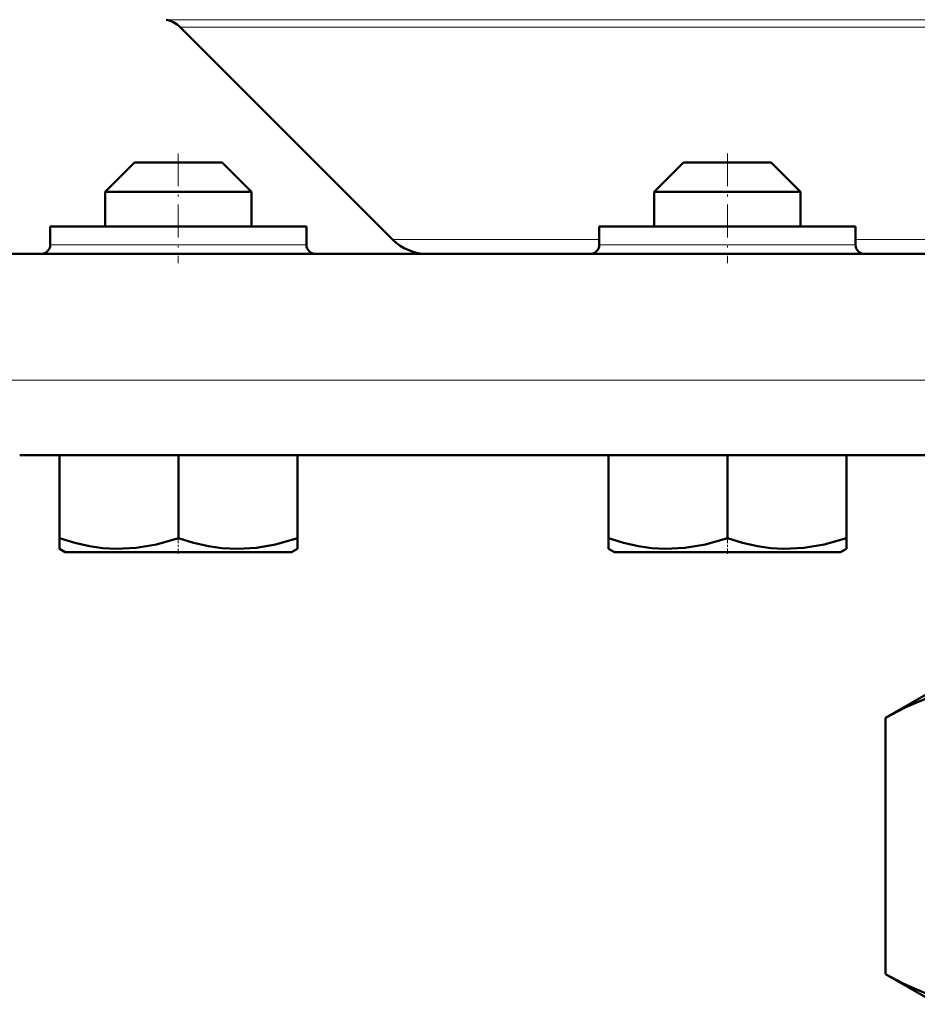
# Model space of a CAD drawing. Extents: x -2073 to 2460, y -1948 to 865.
# Tile 42 of 83: x -172 to -123, y -279 to -226. Entities that reach past the tile are written whole.
import ezdxf

# ---------------------------------------------------------------- set-up
doc = ezdxf.new("R2010")
doc.units = 0
doc.linetypes.add('DASHDOT', pattern=[18.5, 12, -3, 0.5, -3])

msp = doc.modelspace()

# ---------------------------------------------------------------- linework, layer by layer
at = {"color": 7, "lineweight": 18}
for p, q in [((-164.102, -225.67), (-103.435, -225.67)), ((-163.326, -226.082), (-103.435, -226.082)), ((-151.726, -237.682), (-140.435, -237.682)), ((-126.435, -237.682), (-103.435, -237.682)), ((-163.435, -237.973), (-170.435, -237.973)), ((-156.435, -237.973), (-163.435, -237.973)), ((-136.935, -237.973), (-140.435, -237.973)), ((-133.435, -237.973), (-136.935, -237.973)), ((-126.435, -237.973), (-133.435, -237.973)), ((-176.585, -245.365), (-103.435, -245.365))]:
    msp.add_line(p, q, dxfattribs=at)
at = {"color": 7, "lineweight": 50}
for p, q in [((-151.726, -237.682), (-163.326, -226.082)), ((-165.835, -233.473), (-167.435, -235.073)), ((-162.235, -233.473), (-165.835, -233.473)), ((-161.035, -233.473), (-162.235, -233.473)), ((-161.035, -233.473), (-159.435, -235.073)), ((-135.835, -233.473), (-137.435, -235.073)), ((-131.035, -233.473), (-135.835, -233.473)), ((-129.435, -235.073), (-131.035, -233.473)), ((-161.435, -235.073), (-167.435, -235.073)), ((-167.435, -236.973), (-167.435, -235.073)), ((-159.435, -235.073), (-161.435, -235.073)), ((-159.435, -236.973), (-159.435, -235.073)), ((-129.435, -235.073), (-137.435, -235.073)), ((-137.435, -235.073), (-137.435, -236.973)), ((-129.435, -236.973), (-129.435, -235.073)), ((-170.435, -236.973), (-170.435, -237.973)), ((-156.435, -236.973), (-170.435, -236.973)), ((-156.435, -237.973), (-156.435, -236.973)), ((-136.935, -236.973), (-140.435, -236.973)), ((-140.435, -236.973), (-140.435, -237.973)), ((-126.435, -236.973), (-136.935, -236.973)), ((-126.435, -236.973), (-126.435, -237.973)), ((-177.188, -238.473), (-103.435, -238.473)), ((-172.102, -249.473), (-103.435, -249.473)), ((-169.928, -249.473), (-169.928, -254.009)), ((-163.428, -249.473), (-163.428, -254.007)), ((-156.928, -249.473), (-156.928, -254.003)), ((-139.935, -249.473), (-139.935, -254.007)), ((-133.435, -249.473), (-133.435, -254.009)), ((-126.935, -249.473), (-126.935, -254.007)), ((-126.928, -249.473), (-126.928, -254.001)), ((-169.928, -254.589), (-169.928, -254.009)), ((-156.928, -254.003), (-156.928, -254.582)), ((-139.935, -254.586), (-139.935, -254.007)), ((-126.935, -254.007), (-126.935, -254.586)), ((-126.928, -254.001), (-126.928, -254.449)), ((-126.928, -254.449), (-126.928, -254.582)), ((-169.61, -254.773), (-169.928, -254.589)), ((-169.61, -254.773), (-160.347, -254.773)), ((-160.347, -254.773), (-157.26, -254.773)), ((-157.26, -254.773), (-156.928, -254.582)), ((-139.61, -254.773), (-139.935, -254.586)), ((-139.61, -254.773), (-127.26, -254.773)), ((-126.935, -254.586), (-127.26, -254.773)), ((-124.797, -263.826), (-121.935, -262.173)), ((-124.797, -277.821), (-124.797, -263.826)), ((-121.935, -279.473), (-124.797, -277.821))]:
    msp.add_line(p, q, dxfattribs=at)
at = {"color": 7, "linetype": 'DASHDOT', "lineweight": 18, "ltscale": 0.150015}
for p, q in [((-163.435, -232.973), (-163.435, -238.974)), ((-133.435, -232.973), (-133.435, -238.974))]:
    msp.add_line(p, q, dxfattribs=at)
at = {"color": 7, "linetype": 'DASHDOT', "lineweight": 18, "ltscale": 0.02298}
for p, q in [((-163.435, -254.85), (-163.435, -253.931)), ((-133.435, -254.85), (-133.435, -253.931))]:
    msp.add_line(p, q, dxfattribs=at)
at = {"color": 7, "lineweight": 50}
for points in [[(-169.928, -254.009), (-169.098, -254.258), (-168.292, -254.439), (-167.56, -254.544), (-166.836, -254.588), (-165.747, -254.538), (-164.634, -254.349), (-163.428, -254.007)], [(-163.428, -254.007), (-162.598, -254.255), (-161.792, -254.436), (-161.06, -254.54), (-160.185, -254.586)], [(-160.185, -254.586), (-159.169, -254.525), (-158.132, -254.344), (-156.928, -254.003)], [(-139.935, -254.007), (-139.104, -254.256), (-138.298, -254.438), (-137.565, -254.543), (-136.842, -254.588), (-135.752, -254.538), (-134.64, -254.35), (-133.435, -254.009)], [(-133.435, -254.009), (-132.605, -254.258), (-131.799, -254.439), (-131.066, -254.544), (-130.343, -254.588), (-129.253, -254.538), (-128.141, -254.349), (-126.935, -254.007)], [(-124.797, -263.826), (-123.685, -263.236), (-122.578, -262.765), (-121.945, -262.553), (-121.315, -262.387), (-120.694, -262.268), (-120.075, -262.197), (-119.456, -262.173)], [(-119.456, -279.473), (-120.385, -279.419), (-121.317, -279.259), (-121.931, -279.097), (-122.548, -278.892), (-123.788, -278.36), (-124.797, -277.821)]]:
    msp.add_lwpolyline(points, dxfattribs=at)
for centre, radius, start, end in [((-164.387, -227.142), 1.5, 45, 79.0714), ((-149.816, -235.773), 2.7, 225, 270.0003), ((-170.935, -237.973), 0.5, 270, 0), ((-155.935, -237.973), 0.5, 180, 270), ((-140.935, -237.973), 0.5, 270, 360), ((-125.935, -237.973), 0.5, 180, 270)]:
    msp.add_arc(centre, radius, start, end, dxfattribs=at)

doc.saveas('drawing.dxf')
